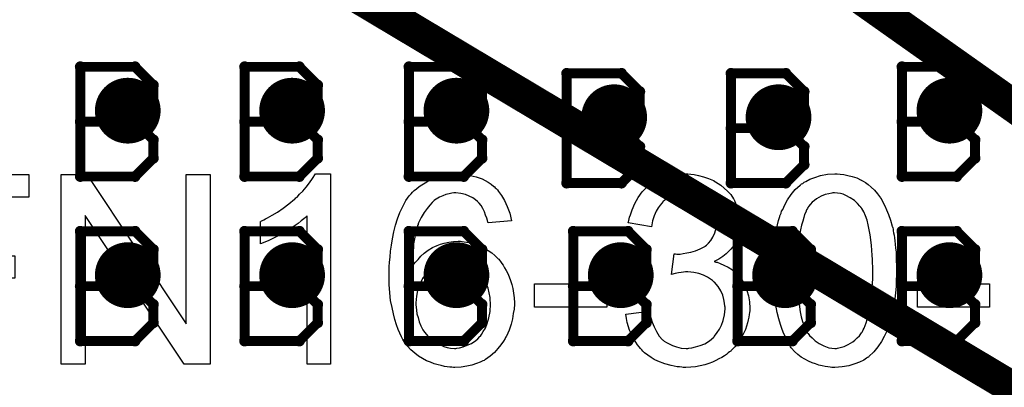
# Model space of a CAD drawing. Extents: x -1.5 to 9, y -3 to 5.
# Tile 61 of 256: x 0.417 to 0.717, y 0.966 to 1.078. Entities that reach past the tile are written whole.
import ezdxf

# ---------------------------------------------------------------- set-up
doc = ezdxf.new("R2010")
doc.units = 0
doc.layers.get('0').update_dxf_attribs({"linetype": 'CONTINUOUS'})
for name, color, linetype in [('qfn16-30-34-a_copper_signal_1', 1, 'CONTINUOUS'), ('qfn16-30-34-a_copper_signal_2', 1, 'CONTINUOUS'), ('qfn16-30-34-a_copper_signal_bot', 5, 'CONTINUOUS'), ('qfn16-30-34-a_copper_signal_top', 1, 'CONTINUOUS'), ('qfn16-30-34-a_drawing_1', 1, 'CONTINUOUS'), ('qfn16-30-34-a_drillmap_1', 1, 'CONTINUOUS'), ('qfn16-30-34-a_legend_top', 2, 'CONTINUOUS'), ('qfn16-30-34-a_mechanical_19', 1, 'CONTINUOUS'), ('qfn16-30-34-a_pth_drill', 1, 'CONTINUOUS')]:
    doc.layers.add(name, color=color, linetype=linetype)

# ---------------------------------------------------------------- blocks, each defined once
blk = doc.blocks.new('D29')
at = {"const_width": 0.01}
blk.add_lwpolyline([(-0.005, 0, 1), (0.005, 0, 1)], format="xyb", close=True, dxfattribs=at)
blk = doc.blocks.new('D64')
at = {"const_width": 0.005}
blk.add_lwpolyline([(-0.0025, 0, 1), (0.0025, 0, 1)], format="xyb", close=True, dxfattribs=at)
blk = doc.blocks.new('D69')
at = {"const_width": 0.001667}
blk.add_lwpolyline([(-0.000833, 0, 1), (0.000833, 0, 1)], format="xyb", close=True, dxfattribs=at)
blk = doc.blocks.new('D44')
at = {"const_width": 0.0025}
blk.add_lwpolyline([(-0.00125, 0, 1), (0.00125, 0, 1)], format="xyb", close=True, dxfattribs=at)

msp = doc.modelspace()

# ---------------------------------------------------------------- linework, layer by layer
at = {"layer": 'qfn16-30-34-a_drawing_1', "color": 1, "const_width": 0.003}
for points in [[(0.435559, 1.063328), (0.435559, 1.030006)], [(0.452221, 1.063328), (0.435559, 1.063328)], [(0.457774, 1.057774), (0.452221, 1.063328)], [(0.485559, 1.063328), (0.485559, 1.030006)], [(0.502221, 1.063328), (0.485559, 1.063328)], [(0.507774, 1.057774), (0.502221, 1.063328)], [(0.535559, 1.063328), (0.535559, 1.030006)], [(0.552221, 1.063328), (0.535559, 1.063328)], [(0.557774, 1.057774), (0.552221, 1.063328)], [(0.685559, 1.063328), (0.685559, 1.030006)], [(0.702221, 1.063328), (0.685559, 1.063328)], [(0.707774, 1.057774), (0.702221, 1.063328)], [(0.583559, 1.061328), (0.583559, 1.028006)], [(0.600221, 1.061328), (0.583559, 1.061328)], [(0.605774, 1.055774), (0.600221, 1.061328)], [(0.633559, 1.061328), (0.633559, 1.028006)], [(0.650221, 1.061328), (0.633559, 1.061328)], [(0.655774, 1.055774), (0.650221, 1.061328)], [(0.457774, 1.052221), (0.457774, 1.057774)], [(0.507774, 1.052221), (0.507774, 1.057774)], [(0.557774, 1.052221), (0.557774, 1.057774)], [(0.707774, 1.052221), (0.707774, 1.057774)], [(0.605774, 1.050221), (0.605774, 1.055774)], [(0.655774, 1.050221), (0.655774, 1.055774)], [(0.452221, 1.046667), (0.457774, 1.052221)], [(0.502221, 1.046667), (0.507774, 1.052221)], [(0.552221, 1.046667), (0.557774, 1.052221)], [(0.600221, 1.044667), (0.605774, 1.050221)], [(0.650221, 1.044667), (0.655774, 1.050221)], [(0.702221, 1.046667), (0.707774, 1.052221)], [(0.452221, 1.046667), (0.435559, 1.046667)], [(0.435559, 1.046667), (0.452221, 1.046667)], [(0.457774, 1.041113), (0.452221, 1.046667)], [(0.502221, 1.046667), (0.485559, 1.046667)], [(0.485559, 1.046667), (0.502221, 1.046667)], [(0.507774, 1.041113), (0.502221, 1.046667)], [(0.552221, 1.046667), (0.535559, 1.046667)], [(0.535559, 1.046667), (0.552221, 1.046667)], [(0.557774, 1.041113), (0.552221, 1.046667)], [(0.600221, 1.044667), (0.583559, 1.044667)], [(0.583559, 1.044667), (0.600221, 1.044667)], [(0.605774, 1.039113), (0.600221, 1.044667)], [(0.650221, 1.044667), (0.633559, 1.044667)], [(0.633559, 1.044667), (0.650221, 1.044667)], [(0.655774, 1.039113), (0.650221, 1.044667)], [(0.702221, 1.046667), (0.685559, 1.046667)], [(0.685559, 1.046667), (0.702221, 1.046667)], [(0.707774, 1.041113), (0.702221, 1.046667)], [(0.457774, 1.035559), (0.457774, 1.041113)], [(0.507774, 1.035559), (0.507774, 1.041113)], [(0.557774, 1.035559), (0.557774, 1.041113)], [(0.707774, 1.035559), (0.707774, 1.041113)], [(0.605774, 1.033559), (0.605774, 1.039113)], [(0.655774, 1.033559), (0.655774, 1.039113)], [(0.452221, 1.030006), (0.457774, 1.035559)], [(0.502221, 1.030006), (0.507774, 1.035559)], [(0.552221, 1.030006), (0.557774, 1.035559)], [(0.702221, 1.030006), (0.707774, 1.035559)], [(0.600221, 1.028006), (0.605774, 1.033559)], [(0.650221, 1.028006), (0.655774, 1.033559)], [(0.435559, 1.030006), (0.452221, 1.030006)], [(0.485559, 1.030006), (0.502221, 1.030006)], [(0.535559, 1.030006), (0.552221, 1.030006)], [(0.685559, 1.030006), (0.702221, 1.030006)], [(0.583559, 1.028006), (0.600221, 1.028006)], [(0.633559, 1.028006), (0.650221, 1.028006)], [(0.435559, 1.013328), (0.435559, 0.980006)], [(0.452221, 1.013328), (0.435559, 1.013328)], [(0.457774, 1.007774), (0.452221, 1.013328)], [(0.485559, 1.013328), (0.485559, 0.980006)], [(0.502221, 1.013328), (0.485559, 1.013328)], [(0.507774, 1.007774), (0.502221, 1.013328)], [(0.535559, 1.013328), (0.535559, 0.980006)], [(0.552221, 1.013328), (0.535559, 1.013328)], [(0.557774, 1.007774), (0.552221, 1.013328)], [(0.585559, 1.013328), (0.585559, 0.980006)], [(0.602221, 1.013328), (0.585559, 1.013328)], [(0.607774, 1.007774), (0.602221, 1.013328)], [(0.635559, 1.013328), (0.635559, 0.980006)], [(0.652221, 1.013328), (0.635559, 1.013328)], [(0.657774, 1.007774), (0.652221, 1.013328)], [(0.685559, 1.013328), (0.685559, 0.980006)], [(0.702221, 1.013328), (0.685559, 1.013328)], [(0.707774, 1.007774), (0.702221, 1.013328)], [(0.457774, 1.002221), (0.457774, 1.007774)], [(0.507774, 1.002221), (0.507774, 1.007774)], [(0.557774, 1.002221), (0.557774, 1.007774)], [(0.607774, 1.002221), (0.607774, 1.007774)], [(0.657774, 1.002221), (0.657774, 1.007774)], [(0.707774, 1.002221), (0.707774, 1.007774)], [(0.452221, 0.996667), (0.457774, 1.002221)], [(0.502221, 0.996667), (0.507774, 1.002221)], [(0.552221, 0.996667), (0.557774, 1.002221)], [(0.602221, 0.996667), (0.607774, 1.002221)], [(0.652221, 0.996667), (0.657774, 1.002221)], [(0.702221, 0.996667), (0.707774, 1.002221)], [(0.452221, 0.996667), (0.435559, 0.996667)], [(0.435559, 0.996667), (0.452221, 0.996667)], [(0.457774, 0.991113), (0.452221, 0.996667)], [(0.502221, 0.996667), (0.485559, 0.996667)], [(0.485559, 0.996667), (0.502221, 0.996667)], [(0.507774, 0.991113), (0.502221, 0.996667)], [(0.552221, 0.996667), (0.535559, 0.996667)], [(0.535559, 0.996667), (0.552221, 0.996667)], [(0.557774, 0.991113), (0.552221, 0.996667)], [(0.602221, 0.996667), (0.585559, 0.996667)], [(0.585559, 0.996667), (0.602221, 0.996667)], [(0.607774, 0.991113), (0.602221, 0.996667)], [(0.652221, 0.996667), (0.635559, 0.996667)], [(0.635559, 0.996667), (0.652221, 0.996667)], [(0.657774, 0.991113), (0.652221, 0.996667)], [(0.702221, 0.996667), (0.685559, 0.996667)], [(0.685559, 0.996667), (0.702221, 0.996667)], [(0.707774, 0.991113), (0.702221, 0.996667)], [(0.457774, 0.985559), (0.457774, 0.991113)], [(0.507774, 0.985559), (0.507774, 0.991113)], [(0.557774, 0.985559), (0.557774, 0.991113)], [(0.607774, 0.985559), (0.607774, 0.991113)], [(0.657774, 0.985559), (0.657774, 0.991113)], [(0.707774, 0.985559), (0.707774, 0.991113)], [(0.452221, 0.980006), (0.457774, 0.985559)], [(0.502221, 0.980006), (0.507774, 0.985559)], [(0.552221, 0.980006), (0.557774, 0.985559)], [(0.602221, 0.980006), (0.607774, 0.985559)], [(0.652221, 0.980006), (0.657774, 0.985559)], [(0.702221, 0.980006), (0.707774, 0.985559)], [(0.435559, 0.980006), (0.452221, 0.980006)], [(0.485559, 0.980006), (0.502221, 0.980006)], [(0.535559, 0.980006), (0.552221, 0.980006)], [(0.585559, 0.980006), (0.602221, 0.980006)], [(0.635559, 0.980006), (0.652221, 0.980006)], [(0.685559, 0.980006), (0.702221, 0.980006)]]:
    msp.add_lwpolyline(points, dxfattribs=at)
at = {"layer": 'qfn16-30-34-a_drillmap_1', "color": 1, "const_width": 0.005}
for points in [[(0.45, 1.045), (0.45, 1.055)], [(0.5, 1.045), (0.5, 1.055)], [(0.55, 1.045), (0.55, 1.055)], [(0.598, 1.043), (0.598, 1.053)], [(0.648, 1.043), (0.648, 1.053)], [(0.7, 1.045), (0.7, 1.055)], [(0.445, 1.05), (0.455, 1.05)], [(0.495, 1.05), (0.505, 1.05)], [(0.545, 1.05), (0.555, 1.05)], [(0.695, 1.05), (0.705, 1.05)], [(0.593, 1.048), (0.603, 1.048)], [(0.643, 1.048), (0.653, 1.048)], [(0.45, 0.995), (0.45, 1.005)], [(0.5, 0.995), (0.5, 1.005)], [(0.55, 0.995), (0.55, 1.005)], [(0.6, 0.995), (0.6, 1.005)], [(0.65, 0.995), (0.65, 1.005)], [(0.7, 0.995), (0.7, 1.005)], [(0.445, 1), (0.455, 1)], [(0.495, 1), (0.505, 1)], [(0.545, 1), (0.555, 1)], [(0.595, 1), (0.605, 1)], [(0.645, 1), (0.655, 1)], [(0.695, 1), (0.705, 1)]]:
    msp.add_lwpolyline(points, dxfattribs=at)
at = {"layer": 'qfn16-30-34-a_legend_top', "color": 2}
for points in [[(0.419864, 1.02374), (0.388543, 1.02374), (0.388543, 1.005914), (0.415615, 1.005914), (0.415615, 0.999084), (0.388543, 0.999084), (0.388543, 0.972928), (0.380879, 0.972928), (0.380879, 1.030571), (0.419864, 1.030571), (0.419864, 1.02374)], [(0.475092, 0.972928), (0.467178, 0.972928), (0.437024, 1.018159), (0.437024, 0.972928), (0.429693, 0.972928), (0.429693, 1.030571), (0.437523, 1.030571), (0.467761, 0.985256), (0.467761, 1.030571), (0.475092, 1.030571), (0.475092, 0.972928)], [(0.51166, 0.972928), (0.50458, 0.972928), (0.50458, 1.017993), (0.504497, 1.017909), (0.50408, 1.017576), (0.50358, 1.017077), (0.502747, 1.016493), (0.501831, 1.015744), (0.500665, 1.014911), (0.499332, 1.013994), (0.497833, 1.013078), (0.497749, 1.013078), (0.497666, 1.012995), (0.497166, 1.012662), (0.496333, 1.012245), (0.495334, 1.011745), (0.494167, 1.011162), (0.492918, 1.010579), (0.491668, 1.009996), (0.490419, 1.009496), (0.490419, 1.016327), (0.490502, 1.016327), (0.490669, 1.016493), (0.491002, 1.016577), (0.491418, 1.016827), (0.491918, 1.017077), (0.492501, 1.01741), (0.493918, 1.018243), (0.495584, 1.019159), (0.49725, 1.020325), (0.498999, 1.021658), (0.500748, 1.023074), (0.500831, 1.023157), (0.500915, 1.023241), (0.501165, 1.023491), (0.501498, 1.02374), (0.502248, 1.024573), (0.503247, 1.025573), (0.504247, 1.026739), (0.50533, 1.028072), (0.506246, 1.029405), (0.507079, 1.030821), (0.51166, 1.030821), (0.51166, 0.972928)], [(0.551394, 1.030738), (0.551978, 1.030738), (0.552644, 1.030654), (0.554227, 1.030321), (0.555976, 1.029905), (0.557809, 1.029238), (0.559641, 1.028239), (0.560558, 1.027656), (0.56139, 1.026989), (0.561474, 1.026906), (0.561557, 1.026823), (0.561807, 1.026573), (0.562057, 1.026323), (0.562473, 1.025906), (0.562807, 1.025407), (0.563723, 1.02424), (0.564639, 1.022741), (0.565472, 1.020908), (0.566222, 1.018826), (0.566722, 1.016493), (0.559641, 1.01591), (0.559641, 1.015994), (0.559558, 1.016077), (0.559475, 1.016577), (0.559225, 1.017326), (0.558891, 1.018243), (0.558558, 1.019242), (0.558058, 1.020242), (0.557475, 1.021158), (0.556892, 1.021908), (0.556726, 1.022074), (0.556393, 1.022408), (0.555809, 1.022908), (0.554976, 1.023491), (0.553894, 1.02399), (0.552727, 1.02449), (0.551311, 1.024823), (0.549812, 1.02499), (0.549229, 1.02499), (0.548562, 1.024907), (0.547813, 1.02474), (0.546813, 1.02449), (0.545813, 1.024157), (0.544814, 1.02374), (0.543814, 1.023074), (0.543648, 1.022991), (0.543231, 1.022658), (0.542648, 1.022074), (0.541898, 1.021241), (0.541065, 1.020242), (0.540149, 1.019076), (0.539316, 1.017576), (0.538483, 1.01591), (0.538483, 1.015827), (0.5384, 1.01566), (0.538316, 1.01541), (0.53815, 1.015077), (0.538067, 1.014577), (0.5379, 1.013994), (0.537733, 1.013328), (0.537567, 1.012495), (0.537317, 1.011579), (0.53715, 1.010579), (0.536984, 1.009496), (0.5369, 1.00833), (0.536734, 1.006997), (0.53665, 1.005664), (0.536567, 1.004165), (0.536567, 1.002666), (0.53665, 1.002749), (0.536984, 1.003249), (0.537567, 1.003915), (0.538316, 1.004748), (0.539149, 1.005748), (0.540232, 1.006664), (0.541399, 1.00758), (0.542731, 1.008413), (0.542815, 1.008413), (0.542898, 1.008497), (0.543398, 1.008746), (0.544147, 1.008996), (0.545147, 1.009413), (0.546313, 1.009746), (0.547646, 1.009996), (0.549062, 1.010246), (0.550562, 1.010329), (0.551228, 1.010329), (0.551728, 1.010246), (0.552394, 1.010163), (0.553061, 1.010079), (0.553894, 1.009913), (0.554726, 1.009663), (0.556642, 1.00908), (0.557642, 1.008663), (0.558642, 1.00808), (0.559641, 1.007497), (0.560724, 1.006831), (0.561724, 1.005998), (0.56264, 1.005081), (0.562723, 1.004998), (0.56289, 1.004831), (0.56314, 1.004582), (0.56339, 1.004165), (0.563806, 1.003582), (0.564223, 1.002999), (0.564639, 1.002249), (0.565139, 1.001416), (0.565639, 1.0005), (0.566055, 0.9995), (0.566472, 0.998334), (0.566888, 0.997168), (0.567138, 0.995918), (0.567388, 0.994502), (0.567555, 0.993086), (0.567638, 0.991587), (0.567638, 0.991503), (0.567638, 0.991337), (0.567638, 0.991087), (0.567638, 0.99067), (0.567555, 0.990171), (0.567555, 0.989671), (0.567305, 0.988338), (0.567055, 0.986755), (0.566638, 0.985089), (0.566055, 0.983257), (0.565222, 0.981507), (0.565222, 0.981424), (0.565139, 0.981341), (0.564972, 0.981091), (0.564806, 0.980758), (0.564306, 0.979925), (0.563556, 0.978842), (0.56264, 0.977676), (0.561557, 0.976509), (0.560224, 0.975343), (0.558808, 0.974344), (0.558725, 0.974344), (0.558642, 0.97426), (0.558392, 0.974094), (0.558058, 0.97401), (0.557226, 0.973594), (0.556143, 0.973177), (0.554726, 0.972678), (0.553144, 0.972344), (0.551394, 0.972011), (0.549479, 0.971928), (0.549062, 0.971928), (0.548646, 0.972011), (0.547979, 0.972011), (0.54723, 0.972095), (0.546396, 0.972261), (0.545397, 0.972511), (0.544397, 0.972761), (0.543231, 0.973094), (0.542065, 0.973511), (0.540899, 0.97401), (0.539649, 0.974677), (0.538483, 0.975427), (0.537317, 0.97626), (0.536151, 0.977259), (0.535068, 0.978425), (0.534984, 0.978509), (0.534818, 0.978759), (0.534568, 0.979092), (0.534235, 0.979675), (0.533735, 0.980424), (0.533318, 0.981258), (0.532819, 0.98234), (0.532319, 0.983507), (0.531736, 0.984923), (0.531236, 0.986505), (0.530819, 0.988255), (0.530403, 0.990171), (0.529986, 0.992336), (0.529736, 0.994669), (0.52957, 0.997168), (0.529487, 0.999833), (0.529487, 0.999917), (0.529487, 1), (0.529487, 1.00025), (0.529487, 1.000583), (0.52957, 1.001416), (0.52957, 1.002582), (0.529653, 1.003915), (0.52982, 1.005498), (0.529986, 1.007247), (0.530236, 1.009163), (0.530569, 1.011079), (0.530986, 1.013161), (0.531486, 1.015161), (0.532069, 1.01716), (0.532819, 1.019076), (0.533652, 1.020908), (0.534568, 1.022658), (0.535651, 1.024157), (0.535734, 1.02424), (0.535901, 1.024407), (0.536234, 1.02474), (0.53665, 1.02524), (0.53715, 1.02574), (0.537817, 1.026239), (0.53865, 1.026906), (0.539483, 1.027489), (0.540482, 1.028072), (0.541565, 1.028738), (0.542815, 1.029238), (0.544064, 1.029821), (0.54548, 1.030238), (0.54698, 1.030571), (0.548562, 1.030738), (0.550228, 1.030821), (0.550895, 1.030821), (0.551394, 1.030738)], [(0.621283, 1.030738), (0.622366, 1.030571), (0.623699, 1.030321), (0.625198, 1.029905), (0.626698, 1.029405), (0.628197, 1.028738), (0.62828, 1.028738), (0.628364, 1.028655), (0.628864, 1.028405), (0.629613, 1.027906), (0.630446, 1.027322), (0.631446, 1.026489), (0.632445, 1.025573), (0.633445, 1.02449), (0.634278, 1.023241), (0.634361, 1.023074), (0.634611, 1.022658), (0.634944, 1.021908), (0.635361, 1.020992), (0.635777, 1.019909), (0.636111, 1.018659), (0.636361, 1.017243), (0.636444, 1.015827), (0.636444, 1.01566), (0.636444, 1.015161), (0.636361, 1.014494), (0.636194, 1.013578), (0.635944, 1.012495), (0.635528, 1.011329), (0.635028, 1.010163), (0.634361, 1.008996), (0.634278, 1.00883), (0.634028, 1.008497), (0.633528, 1.007913), (0.632862, 1.007247), (0.632029, 1.006497), (0.631029, 1.005664), (0.629863, 1.004915), (0.628447, 1.004165), (0.62853, 1.004165), (0.628697, 1.004082), (0.628947, 1.003998), (0.62928, 1.003915), (0.630196, 1.003582), (0.631362, 1.003082), (0.632695, 1.002416), (0.634028, 1.001583), (0.635278, 1.0005), (0.636444, 0.99925), (0.636527, 0.999084), (0.63686, 0.998584), (0.63736, 0.997751), (0.63786, 0.996668), (0.63836, 0.995335), (0.63886, 0.993753), (0.639193, 0.99192), (0.639276, 0.989921), (0.639276, 0.989837), (0.639276, 0.989587), (0.639276, 0.989171), (0.639193, 0.988671), (0.639109, 0.988005), (0.638943, 0.987255), (0.638776, 0.986422), (0.63861, 0.985506), (0.637943, 0.983507), (0.637443, 0.982424), (0.636944, 0.981424), (0.636277, 0.980341), (0.635528, 0.979258), (0.634694, 0.978175), (0.633695, 0.977176), (0.633612, 0.977092), (0.633445, 0.976926), (0.633112, 0.976676), (0.632695, 0.976343), (0.632196, 0.975926), (0.631529, 0.97551), (0.630779, 0.97501), (0.629863, 0.974593), (0.628947, 0.974094), (0.627864, 0.973594), (0.626781, 0.973177), (0.625532, 0.972761), (0.624199, 0.972428), (0.622783, 0.972178), (0.621366, 0.972011), (0.619784, 0.971928), (0.619034, 0.971928), (0.618534, 0.972011), (0.617868, 0.972095), (0.617118, 0.972178), (0.616285, 0.972344), (0.615369, 0.972511), (0.61337, 0.973011), (0.611287, 0.973844), (0.610204, 0.974344), (0.609205, 0.974927), (0.608205, 0.975676), (0.607206, 0.976426), (0.607122, 0.976509), (0.606956, 0.976676), (0.606706, 0.976926), (0.606456, 0.977259), (0.606039, 0.977676), (0.605623, 0.978259), (0.605123, 0.978842), (0.604623, 0.979591), (0.604123, 0.980424), (0.603624, 0.981258), (0.602707, 0.983257), (0.601958, 0.985589), (0.601708, 0.986839), (0.601541, 0.988171), (0.608622, 0.989088), (0.608622, 0.989004), (0.608705, 0.988838), (0.608788, 0.988505), (0.608871, 0.988088), (0.608955, 0.987588), (0.609121, 0.987005), (0.609538, 0.985756), (0.610121, 0.984256), (0.610871, 0.98284), (0.611704, 0.981507), (0.612703, 0.980341), (0.61287, 0.980258), (0.613203, 0.979925), (0.61387, 0.979508), (0.614702, 0.979092), (0.615702, 0.978592), (0.616952, 0.978175), (0.618368, 0.977842), (0.619867, 0.977759), (0.620367, 0.977759), (0.6207, 0.977842), (0.621616, 0.977926), (0.622783, 0.978175), (0.624115, 0.978592), (0.625532, 0.979175), (0.626948, 0.980008), (0.62828, 0.981174), (0.628447, 0.981341), (0.628864, 0.981841), (0.629363, 0.98259), (0.63003, 0.98359), (0.630696, 0.984839), (0.631196, 0.986255), (0.631612, 0.987922), (0.631779, 0.989754), (0.631779, 0.989837), (0.631779, 0.990004), (0.631779, 0.990254), (0.631696, 0.990587), (0.631612, 0.991503), (0.631362, 0.992586), (0.631029, 0.993919), (0.630446, 0.995252), (0.629613, 0.996585), (0.62853, 0.997834), (0.628364, 0.998001), (0.627947, 0.998334), (0.627281, 0.998834), (0.626365, 0.999417), (0.625198, 1), (0.623782, 1.0005), (0.622199, 1.000833), (0.62045, 1.001), (0.619701, 1.001), (0.619117, 1.000916), (0.618368, 1.000833), (0.617535, 1.000666), (0.616535, 1.0005), (0.615452, 1.00025), (0.616285, 1.006497), (0.616702, 1.006497), (0.617035, 1.006414), (0.618118, 1.006414), (0.619034, 1.006581), (0.620117, 1.006747), (0.621366, 1.006997), (0.622783, 1.007414), (0.624115, 1.007997), (0.625532, 1.008746), (0.625615, 1.008746), (0.625698, 1.00883), (0.626115, 1.009163), (0.626698, 1.009746), (0.627364, 1.010496), (0.62803, 1.011579), (0.628614, 1.012828), (0.62903, 1.014244), (0.629197, 1.015077), (0.629197, 1.015994), (0.629197, 1.016077), (0.629197, 1.01616), (0.629197, 1.01666), (0.62903, 1.017326), (0.628864, 1.018243), (0.62853, 1.019242), (0.628114, 1.020325), (0.627447, 1.021408), (0.626531, 1.022408), (0.626448, 1.022491), (0.626031, 1.022824), (0.625448, 1.023241), (0.624698, 1.02374), (0.623699, 1.024157), (0.622533, 1.024573), (0.6212, 1.024907), (0.619701, 1.02499), (0.619034, 1.02499), (0.618284, 1.024823), (0.617285, 1.024657), (0.616202, 1.024324), (0.615119, 1.023907), (0.613953, 1.023241), (0.61287, 1.022408), (0.612787, 1.022324), (0.612453, 1.021908), (0.611954, 1.021325), (0.61137, 1.020492), (0.610787, 1.019409), (0.610204, 1.018076), (0.609705, 1.016493), (0.609371, 1.014661), (0.602291, 1.01591), (0.602291, 1.015994), (0.602374, 1.016244), (0.602457, 1.016577), (0.602541, 1.017077), (0.602707, 1.01766), (0.602957, 1.018326), (0.603457, 1.019909), (0.60429, 1.021741), (0.60529, 1.023574), (0.606539, 1.025323), (0.608122, 1.026906), (0.608205, 1.026989), (0.608372, 1.027072), (0.608622, 1.027239), (0.608955, 1.027489), (0.609371, 1.027822), (0.609954, 1.028155), (0.610538, 1.028489), (0.611287, 1.028905), (0.612953, 1.029572), (0.614869, 1.030238), (0.617118, 1.030654), (0.618284, 1.030821), (0.620367, 1.030821), (0.621283, 1.030738)], [(0.666765, 1.030738), (0.667848, 1.030571), (0.669097, 1.030321), (0.67043, 1.029988), (0.671846, 1.029572), (0.673179, 1.028905), (0.673262, 1.028905), (0.673346, 1.028822), (0.673762, 1.028572), (0.674429, 1.028155), (0.675262, 1.027572), (0.676178, 1.026739), (0.677178, 1.025823), (0.678094, 1.02474), (0.67901, 1.023491), (0.679093, 1.023324), (0.679427, 1.022908), (0.67976, 1.022158), (0.680343, 1.021075), (0.680843, 1.019825), (0.681509, 1.018409), (0.682092, 1.016743), (0.682592, 1.014911), (0.682592, 1.014827), (0.682675, 1.014661), (0.682759, 1.014411), (0.682842, 1.013994), (0.682925, 1.013495), (0.683009, 1.012912), (0.683175, 1.012162), (0.683258, 1.011329), (0.683425, 1.010413), (0.683508, 1.009413), (0.683592, 1.008247), (0.683758, 1.007081), (0.683841, 1.005748), (0.683841, 1.004415), (0.683925, 1.002915), (0.683925, 1.001333), (0.683925, 1.00125), (0.683925, 1.000916), (0.683925, 1.000333), (0.683925, 0.999667), (0.683841, 0.99875), (0.683841, 0.997751), (0.683758, 0.996668), (0.683675, 0.995502), (0.683425, 0.992836), (0.683009, 0.990087), (0.682509, 0.987422), (0.682176, 0.986172), (0.681759, 0.984923), (0.681759, 0.984839), (0.681676, 0.984673), (0.681509, 0.98434), (0.681342, 0.983923), (0.681176, 0.98334), (0.680843, 0.982757), (0.680176, 0.981341), (0.679343, 0.979841), (0.67826, 0.978175), (0.677011, 0.976676), (0.675511, 0.97526), (0.675428, 0.97526), (0.675345, 0.975093), (0.675095, 0.974927), (0.674762, 0.97476), (0.674345, 0.97451), (0.673929, 0.974177), (0.672679, 0.973594), (0.67118, 0.973011), (0.669431, 0.972428), (0.667348, 0.972095), (0.665099, 0.971928), (0.664266, 0.971928), (0.663683, 0.972011), (0.663016, 0.972095), (0.662183, 0.972261), (0.661267, 0.972428), (0.660268, 0.972678), (0.659268, 0.973011), (0.658185, 0.973344), (0.657102, 0.973844), (0.656019, 0.974427), (0.654936, 0.975093), (0.653854, 0.975926), (0.652854, 0.976843), (0.651938, 0.977842), (0.651854, 0.977926), (0.651688, 0.978175), (0.651438, 0.978592), (0.651021, 0.979258), (0.650605, 0.980008), (0.650188, 0.981008), (0.649605, 0.982174), (0.649105, 0.983507), (0.648606, 0.985006), (0.648106, 0.986755), (0.647606, 0.988671), (0.647189, 0.990837), (0.646773, 0.993169), (0.646523, 0.995668), (0.646356, 0.998417), (0.646273, 1.001333), (0.646273, 1.001416), (0.646273, 1.001749), (0.646273, 1.002332), (0.646273, 1.002999), (0.646356, 1.003915), (0.646356, 1.004915), (0.64644, 1.005998), (0.646523, 1.007247), (0.646773, 1.009829), (0.647189, 1.012578), (0.647689, 1.015327), (0.648023, 1.016577), (0.648356, 1.017826), (0.648356, 1.017909), (0.648439, 1.018076), (0.648606, 1.018409), (0.648772, 1.018826), (0.648939, 1.019409), (0.649272, 1.019992), (0.649938, 1.021408), (0.650771, 1.022908), (0.651854, 1.02449), (0.653104, 1.026073), (0.654603, 1.027406), (0.654687, 1.027406), (0.65477, 1.027572), (0.65502, 1.027739), (0.655353, 1.027906), (0.655769, 1.028239), (0.656269, 1.028489), (0.657519, 1.029155), (0.659018, 1.029738), (0.660767, 1.030321), (0.66285, 1.030654), (0.665099, 1.030821), (0.665849, 1.030821), (0.666765, 1.030738)], [(0.665016, 1.02499), (0.664516, 1.02499), (0.664183, 1.024907), (0.663266, 1.02474), (0.662183, 1.02449), (0.660934, 1.02399), (0.659601, 1.023241), (0.658935, 1.022741), (0.658268, 1.022241), (0.657685, 1.021575), (0.657102, 1.020825), (0.657102, 1.020742), (0.656936, 1.020575), (0.656769, 1.020242), (0.656519, 1.019825), (0.656269, 1.019159), (0.655936, 1.018409), (0.655686, 1.017493), (0.655353, 1.01641), (0.65502, 1.015161), (0.654687, 1.013745), (0.654353, 1.012162), (0.654103, 1.010413), (0.653854, 1.008413), (0.653687, 1.006247), (0.653604, 1.003915), (0.65352, 1.001333), (0.65352, 1.001166), (0.65352, 1.00075), (0.65352, 1), (0.653604, 0.999), (0.653604, 0.997918), (0.653687, 0.996585), (0.65377, 0.995169), (0.653937, 0.993669), (0.654353, 0.99042), (0.654603, 0.988838), (0.654936, 0.987338), (0.65527, 0.985922), (0.655769, 0.98459), (0.656269, 0.983423), (0.656852, 0.982424), (0.656852, 0.98234), (0.657019, 0.982257), (0.657435, 0.981674), (0.658185, 0.980924), (0.659101, 0.980091), (0.660351, 0.979258), (0.661767, 0.978509), (0.66335, 0.977926), (0.664183, 0.977842), (0.665099, 0.977759), (0.665599, 0.977759), (0.665932, 0.977842), (0.666765, 0.978009), (0.667931, 0.978342), (0.669181, 0.978925), (0.670597, 0.979758), (0.671263, 0.980258), (0.67193, 0.980924), (0.672596, 0.981591), (0.673262, 0.982424), (0.673262, 0.982507), (0.673429, 0.982674), (0.673596, 0.982923), (0.673762, 0.98334), (0.674095, 0.983923), (0.674345, 0.984673), (0.674678, 0.985506), (0.675012, 0.986505), (0.675262, 0.987755), (0.675595, 0.989088), (0.675928, 0.99067), (0.676178, 0.992336), (0.676345, 0.994336), (0.676511, 0.996418), (0.676678, 0.99875), (0.676678, 1.001333), (0.676678, 1.001416), (0.676678, 1.001499), (0.676678, 1.001916), (0.676678, 1.002666), (0.676594, 1.003665), (0.676594, 1.004748), (0.676511, 1.006081), (0.676428, 1.007497), (0.676261, 1.00908), (0.675845, 1.012245), (0.675595, 1.013828), (0.675262, 1.015327), (0.674928, 1.016743), (0.674429, 1.018076), (0.673929, 1.019242), (0.673346, 1.020242), (0.673346, 1.020325), (0.673179, 1.020409), (0.673013, 1.020658), (0.672763, 1.020992), (0.672013, 1.021741), (0.671097, 1.022658), (0.669847, 1.023491), (0.668431, 1.02424), (0.667681, 1.024573), (0.666848, 1.024823), (0.665932, 1.024907), (0.665016, 1.02499)], [(0.549145, 1.004082), (0.548646, 1.004082), (0.548312, 1.003998), (0.547479, 1.003915), (0.546313, 1.003665), (0.545064, 1.003249), (0.543648, 1.002582), (0.542315, 1.001749), (0.540982, 1.000583), (0.540815, 1.000417), (0.540482, 1), (0.539899, 0.99925), (0.539316, 0.998167), (0.538733, 0.996918), (0.53815, 0.995335), (0.537817, 0.993586), (0.53765, 0.991587), (0.53765, 0.99142), (0.53765, 0.991004), (0.537733, 0.990254), (0.537817, 0.989338), (0.537983, 0.988255), (0.538316, 0.987088), (0.53865, 0.985839), (0.539149, 0.98459), (0.539233, 0.984423), (0.539483, 0.984006), (0.539816, 0.983423), (0.540316, 0.982674), (0.540899, 0.981924), (0.541648, 0.981008), (0.542481, 0.980258), (0.543481, 0.979508), (0.543648, 0.979425), (0.543981, 0.979258), (0.544564, 0.978925), (0.545314, 0.978675), (0.546147, 0.978342), (0.547146, 0.978009), (0.548229, 0.977842), (0.549395, 0.977759), (0.549812, 0.977759), (0.550145, 0.977842), (0.550978, 0.977926), (0.552061, 0.978175), (0.553227, 0.978675), (0.55456, 0.979258), (0.555893, 0.980175), (0.556559, 0.980674), (0.557142, 0.981341), (0.557142, 0.981424), (0.557309, 0.981507), (0.557642, 0.982007), (0.558142, 0.98284), (0.558808, 0.983923), (0.559391, 0.985339), (0.559891, 0.987005), (0.560224, 0.988921), (0.560391, 0.99117), (0.560391, 0.991254), (0.560391, 0.99142), (0.560391, 0.991753), (0.560308, 0.99217), (0.560308, 0.99267), (0.560224, 0.993253), (0.559974, 0.994586), (0.559641, 0.996085), (0.559058, 0.997668), (0.558225, 0.999167), (0.557142, 1.000583), (0.556976, 1.00075), (0.556559, 1.001166), (0.555893, 1.001666), (0.554976, 1.002332), (0.55381, 1.002999), (0.552477, 1.003499), (0.550895, 1.003915), (0.549145, 1.004082)], [(0.59571, 0.990254), (0.573802, 0.990254), (0.573802, 0.997334), (0.59571, 0.997334), (0.59571, 0.990254)], [(0.712163, 0.990254), (0.690256, 0.990254), (0.690256, 0.997334), (0.712163, 0.997334), (0.712163, 0.990254)]]:
    msp.add_lwpolyline(points, dxfattribs=at)
at = {"layer": 'qfn16-30-34-a_mechanical_19', "color": 1, "const_width": 0.01}
for points in [[(0.292212, 1.220472), (1.5, 0.5)], [(0.480284, 1.220472), (1.5, 0.5)]]:
    msp.add_lwpolyline(points, dxfattribs=at)

# ---------------------------------------------------------------- block references
at = {"layer": 'qfn16-30-34-a_copper_signal_1'}
for p in [(0.45, 1.05), (0.5, 1.05), (0.55, 1.05), (0.598, 1.048), (0.648, 1.048), (0.7, 1.05), (0.45, 1), (0.5, 1), (0.55, 1), (0.6, 1), (0.65, 1), (0.7, 1)]:
    msp.add_blockref('D29', p, dxfattribs=at)
at = {"layer": 'qfn16-30-34-a_copper_signal_2'}
for p in [(0.45, 1.05), (0.5, 1.05), (0.55, 1.05), (0.598, 1.048), (0.648, 1.048), (0.7, 1.05), (0.45, 1), (0.5, 1), (0.55, 1), (0.6, 1), (0.65, 1), (0.7, 1)]:
    msp.add_blockref('D29', p, dxfattribs=at)
at = {"layer": 'qfn16-30-34-a_copper_signal_bot'}
for p in [(0.45, 1.05), (0.5, 1.05), (0.55, 1.05), (0.598, 1.048), (0.648, 1.048), (0.7, 1.05), (0.45, 1), (0.5, 1), (0.55, 1), (0.6, 1), (0.65, 1), (0.7, 1)]:
    msp.add_blockref('D29', p, dxfattribs=at)
at = {"layer": 'qfn16-30-34-a_copper_signal_top'}
for p in [(0.45, 1.05), (0.5, 1.05), (0.55, 1.05), (0.598, 1.048), (0.648, 1.048), (0.7, 1.05), (0.45, 1), (0.5, 1), (0.55, 1), (0.6, 1), (0.65, 1), (0.7, 1)]:
    msp.add_blockref('D29', p, dxfattribs=at)
at = {"layer": 'qfn16-30-34-a_drawing_1'}
for p in [(0.435559, 1.063328), (0.435559, 1.063328), (0.452221, 1.063328), (0.485559, 1.063328), (0.485559, 1.063328), (0.502221, 1.063328), (0.535559, 1.063328), (0.535559, 1.063328), (0.552221, 1.063328), (0.685559, 1.063328), (0.685559, 1.063328), (0.702221, 1.063328), (0.583559, 1.061328), (0.583559, 1.061328), (0.600221, 1.061328), (0.633559, 1.061328), (0.633559, 1.061328), (0.650221, 1.061328), (0.457774, 1.057774), (0.507774, 1.057774), (0.557774, 1.057774), (0.707774, 1.057774), (0.605774, 1.055774), (0.655774, 1.055774), (0.457774, 1.052221), (0.507774, 1.052221), (0.557774, 1.052221), (0.605774, 1.050221), (0.655774, 1.050221), (0.707774, 1.052221), (0.435559, 1.046667), (0.452221, 1.046667), (0.452221, 1.046667), (0.485559, 1.046667), (0.502221, 1.046667), (0.502221, 1.046667), (0.535559, 1.046667), (0.552221, 1.046667), (0.552221, 1.046667), (0.583559, 1.044667), (0.600221, 1.044667), (0.600221, 1.044667), (0.633559, 1.044667), (0.650221, 1.044667), (0.650221, 1.044667), (0.685559, 1.046667), (0.702221, 1.046667), (0.702221, 1.046667), (0.457774, 1.041113), (0.507774, 1.041113), (0.557774, 1.041113), (0.707774, 1.041113), (0.605774, 1.039113), (0.655774, 1.039113), (0.457774, 1.035559), (0.507774, 1.035559), (0.557774, 1.035559), (0.707774, 1.035559), (0.605774, 1.033559), (0.655774, 1.033559), (0.435559, 1.030006), (0.452221, 1.030006), (0.485559, 1.030006), (0.502221, 1.030006), (0.535559, 1.030006), (0.552221, 1.030006), (0.685559, 1.030006), (0.702221, 1.030006), (0.583559, 1.028006), (0.600221, 1.028006), (0.633559, 1.028006), (0.650221, 1.028006), (0.435559, 1.013328), (0.435559, 1.013328), (0.452221, 1.013328), (0.485559, 1.013328), (0.485559, 1.013328), (0.502221, 1.013328), (0.535559, 1.013328), (0.535559, 1.013328), (0.552221, 1.013328), (0.585559, 1.013328), (0.585559, 1.013328), (0.602221, 1.013328), (0.635559, 1.013328), (0.635559, 1.013328), (0.652221, 1.013328), (0.685559, 1.013328), (0.685559, 1.013328), (0.702221, 1.013328), (0.457774, 1.007774), (0.507774, 1.007774), (0.557774, 1.007774), (0.607774, 1.007774), (0.657774, 1.007774), (0.707774, 1.007774), (0.457774, 1.002221), (0.507774, 1.002221), (0.557774, 1.002221), (0.607774, 1.002221), (0.657774, 1.002221), (0.707774, 1.002221), (0.435559, 0.996667), (0.452221, 0.996667), (0.452221, 0.996667), (0.485559, 0.996667), (0.502221, 0.996667), (0.502221, 0.996667), (0.535559, 0.996667), (0.552221, 0.996667), (0.552221, 0.996667), (0.585559, 0.996667), (0.602221, 0.996667), (0.602221, 0.996667), (0.635559, 0.996667), (0.652221, 0.996667), (0.652221, 0.996667), (0.685559, 0.996667), (0.702221, 0.996667), (0.702221, 0.996667), (0.457774, 0.991113), (0.507774, 0.991113), (0.557774, 0.991113), (0.607774, 0.991113), (0.657774, 0.991113), (0.707774, 0.991113), (0.457774, 0.985559), (0.507774, 0.985559), (0.557774, 0.985559), (0.607774, 0.985559), (0.657774, 0.985559), (0.707774, 0.985559), (0.435559, 0.980006), (0.452221, 0.980006), (0.485559, 0.980006), (0.502221, 0.980006), (0.535559, 0.980006), (0.552221, 0.980006), (0.585559, 0.980006), (0.602221, 0.980006), (0.635559, 0.980006), (0.652221, 0.980006), (0.685559, 0.980006), (0.702221, 0.980006)]:
    msp.add_blockref('D69', p, dxfattribs=at)
at = {"layer": 'qfn16-30-34-a_drillmap_1'}
for p in [(0.45, 1.055), (0.5, 1.055), (0.55, 1.055), (0.598, 1.053), (0.648, 1.053), (0.7, 1.055), (0.445, 1.05), (0.455, 1.05), (0.495, 1.05), (0.505, 1.05), (0.545, 1.05), (0.555, 1.05), (0.695, 1.05), (0.705, 1.05), (0.593, 1.048), (0.603, 1.048), (0.643, 1.048), (0.653, 1.048), (0.45, 1.045), (0.5, 1.045), (0.55, 1.045), (0.7, 1.045), (0.598, 1.043), (0.648, 1.043), (0.45, 1.005), (0.5, 1.005), (0.55, 1.005), (0.6, 1.005), (0.65, 1.005), (0.7, 1.005), (0.445, 1), (0.455, 1), (0.495, 1), (0.505, 1), (0.545, 1), (0.555, 1), (0.595, 1), (0.605, 1), (0.645, 1), (0.655, 1), (0.695, 1), (0.705, 1), (0.45, 0.995), (0.5, 0.995), (0.55, 0.995), (0.6, 0.995), (0.65, 0.995), (0.7, 0.995)]:
    msp.add_blockref('D44', p, dxfattribs=at)
at = {"layer": 'qfn16-30-34-a_pth_drill'}
for p in [(0.45, 1.05), (0.5, 1.05), (0.55, 1.05), (0.7, 1.05), (0.598, 1.048), (0.648, 1.048), (0.45, 1), (0.5, 1), (0.55, 1), (0.6, 1), (0.65, 1), (0.7, 1)]:
    msp.add_blockref('D64', p, dxfattribs=at)

doc.saveas('drawing.dxf')
